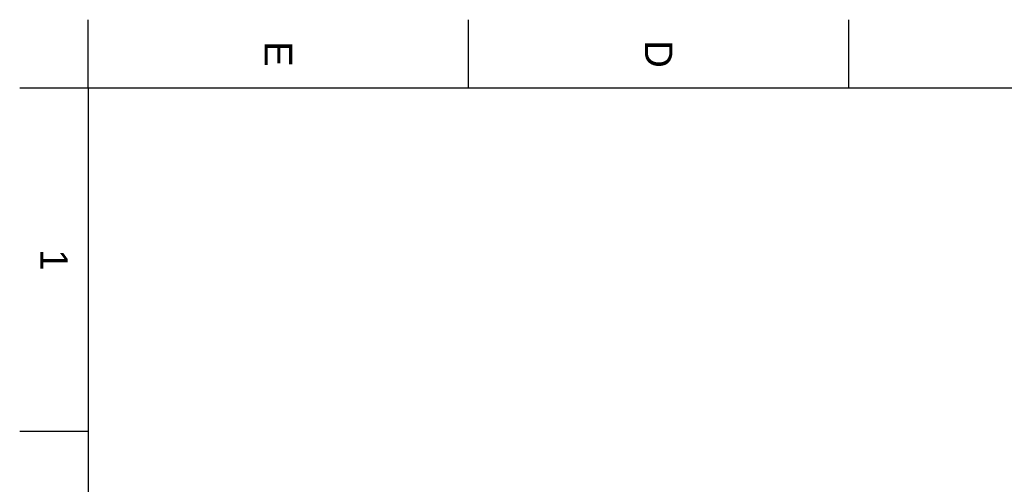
# Model space of a CAD drawing. Header units: millimetres. Extents: x 1674 to 2094, y -116 to 478.
# Tile 17 of 18: x 1674 to 1877, y 383 to 478. Entities that reach past the tile are written whole.
import ezdxf

# ---------------------------------------------------------------- set-up
doc = ezdxf.new("R2010")
doc.units = ezdxf.units.MM
doc.header["$LTSCALE"] = 0.1
doc.styles.get("Standard").update_dxf_attribs({"font": 'arial_0.ttf'})

msp = doc.modelspace()

# ---------------------------------------------------------------- linework, layer by layer
for p, q in [((1688.3168, 464.2227), (1688.3168, 478.3641)), ((1766.6602, 464.2227), (1766.6602, 478.3641)), ((1845.0037, 464.2227), (1845.0037, 478.3641)), ((1688.3168, 464.2227), (1674.1754, 464.2227)), ((1688.3168, 464.2227), (1688.3168, -101.4339)), ((2080.034, 464.2227), (1688.3168, 464.2227)), ((1688.3168, 393.5156), (1674.1754, 393.5156))]:
    msp.add_line(p, q)
msp.add_point((1688.3168, 393.5156))

# ---------------------------------------------------------------- texts
at = {"char_height": 5.6566, "attachment_point": 5, "rotation": 270}
for s, width, insert in [('E', 10, (1727.4885, 471.2934)), ('D', 10, (1805.8319, 471.2934)), ('1', 50, (1681.2461, 428.8691))]:
    msp.add_mtext_dynamic_manual_height_columns(s, width=width, gutter_width=12.5, heights=[0], dxfattribs=dict(at, insert=insert))

doc.saveas('drawing.dxf')
